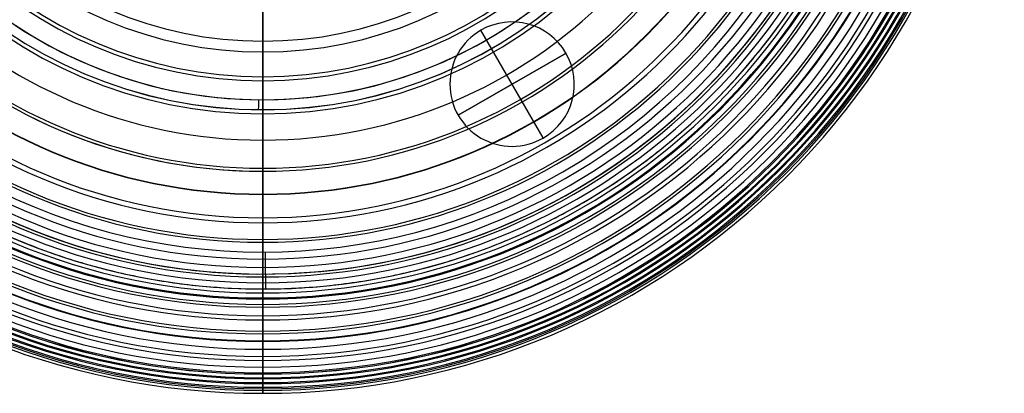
# Model space of a CAD drawing. Header units: millimetres. Extents: x 1411 to 1709, y 903 to 1200.
# Tile 5 of 140: x 1511 to 1709, y 903 to 978. Entities that reach past the tile are written whole.
import ezdxf

# ---------------------------------------------------------------- set-up
doc = ezdxf.new("R2010")
doc.units = ezdxf.units.MM
doc.header["$MEASUREMENT"] = 0
doc.layers.add('Default', color=7, linetype='Continuous', true_color=0x000000)

# ---------------------------------------------------------------- blocks, each defined once
blk = doc.blocks.new('Block 01')
at = {"layer": 'Default'}
for p, q in [((341.2, 1079, 8), (341.2, 1079, 129.8)), ((341.2, 1077.2, 130), (341.2, 1078.8, 130)), ((341.2, 1077, 129.8), (341.2, 1077, 128)), ((341.2, 1075.5, 90), (341.2, 1066, 90)), ((341.2, 1075.5, 90), (341.2, 1075.5, 4.37)), ((341.2, 1074, 125), (341.2, 1068.4, 125)), ((341.2, 1064, 120.6), (341.2, 1064, 92))]:
    blk.add_line(p, q, dxfattribs=at)
at = {"layer": 'Default', "extrusion": (0, 1, 0)}
for centre, radius, start, end in [((-341.2, 0, 1078.8), 130, 0, 180), ((-341.2, 0, 1078), 130, 0, 180), ((-341.2, 0, 1077.2), 130, 0, 180), ((-341.2, 0, 1077), 129.8, 0, 180), ((-341.2, 0, 1077), 128, 2.0012, 294.8781), ((-341.2, 0, 1075.5), 90, 0, 180), ((-341.2, 0, 1071.2), 125, 2.3068, 357.6933), ((-341.2, 0, 1070.75), 90, 2.5031, 180), ((-341.2, 0, 1066), 90, 0, 180), ((-341.2, 0, 1064), 120.6, 359.9997, 180), ((-341.2, 0, 1064), 92, 0, 180), ((-341.2, 0, 1064), 92, 0, 180)]:
    blk.add_arc(centre, radius, start, end, dxfattribs=at)
at = {"layer": 'Default', "extrusion": (-8.75862e-16, 1, -1.81728e-31)}
blk.add_arc((-341.2, 0, 1079), 129.8, 0, 180, dxfattribs=at)
at = {"layer": 'Default', "extrusion": (0.999991, 0, 0.004354)}
blk.add_arc((1078.8, 128.31, 341.2), 0.2, 0, 90, dxfattribs=at)
at = {"layer": 'Default', "extrusion": (0.99999, 0, -0.004528)}
for centre, radius, start, end in [((1074, 129.55, 341.2), 3, 270.0001, 0), ((1068.4, 122.15, 341.2), 4.4, 90, 180)]:
    blk.add_arc(centre, radius, start, end, dxfattribs=at)
at = {"layer": 'Default', "extrusion": (0.999981, 0, -0.006185)}
blk.add_arc((1077.2, 131.91, 341.19), 0.2, 90, 180, dxfattribs=at)
at = {"layer": 'Default', "extrusion": (-1.08708e-05, 1, -9.32139e-07)}
blk.add_arc((-341.21, 0, 1074), 125, 2.0011, 357.9988, dxfattribs=at)
at = {"layer": 'Default', "extrusion": (6.24e-10, 1, -9.873e-12)}
blk.add_arc((-341.2, 0, 1068.4), 125, 1.8129, 180, dxfattribs=at)
at = {"layer": 'Default', "extrusion": (0.99996, 0, 0.008934)}
blk.add_arc((1066, 88.95, 341.19), 2, 180, 270, dxfattribs=at)
at = {"layer": 'Default', "extrusion": (-9.42677e-16, 1, 1.7079e-17)}
blk.add_arc((-341.2, 0, 1064), 120.6, 359.9997, 180, dxfattribs=at)
at = {"layer": 'Default'}
blk.add_rational_spline([(213.28, 1077, 4.47), (217.67, 1077, 130.18), (343.43, 1077, 127.98), (469.2, 1077, 125.78), (469.2, 1077, 0), (469.2, 1077, -125.78), (343.43, 1077, -127.98), (217.67, 1077, -130.18), (213.28, 1077, -4.47)], [0.999999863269, 0.713254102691, 1, 0.713254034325, 1, 0.713254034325, 1, 0.713254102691, 0.999999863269], degree=2, knots=[0, 0, 0, 198.826575, 198.826575, 397.653198, 397.653198, 596.479821, 596.479821, 795.306396, 795.306396, 795.306396], dxfattribs=at)

msp = doc.modelspace()

# ---------------------------------------------------------------- linework, layer by layer
at = {"layer": 'Default'}
for p, q in [((1603.71, 975.48, -12.5), (1603.71, 975.48, -14.5)), ((1616.21, 953.83, -12.5), (1603.71, 975.48, -12.5)), ((1616.21, 953.83, -14.5), (1603.71, 975.48, -14.5)), ((1599.14, 958.4, -12.5), (1620.79, 970.9, -12.5)), ((1620.79, 970.9, -14.5), (1599.14, 958.4, -14.5)), ((1620.79, 970.9, -12.5), (1620.79, 970.9, -14.5)), ((1599.14, 958.4, -12.5), (1599.14, 958.4, -14.5)), ((1616.21, 953.83, -14.5), (1616.21, 953.83, -12.5))]:
    msp.add_line(p, q, dxfattribs=at)
for centre, radius, start, end in [((1559.87, 1051.5, 1327.54), 148.96, 180, 0), ((1559.87, 1051.5, 1340.92), 148.96, 180, 0), ((1559.87, 1051.5, 1327.54), 148.96, 180, 0), ((1559.87, 1051.5, 1327.54), 148.96, 180, 360), ((1559.87, 1051.5, 1340.92), 148.96, 180, 360), ((1559.87, 1051.5, 1314.13), 148.37, 180, 0), ((1559.87, 1051.5, 1354.33), 148.37, 180, 0), ((1559.87, 1051.5, 1354.33), 148.37, 180, 360), ((1559.87, 1051.5, 1334.23), 148.03, 180, 360), ((1559.87, 1051.5, 1320.92), 147.75, 180, 0), ((1559.87, 1051.5, 1347.54), 147.75, 180, 0), ((1559.87, 1051.5, 1300.67), 147.04, 180, 0), ((1559.87, 1051.5, 1367.79), 147.04, 180, 0), ((1559.87, 1051.5, 1300.67), 147.04, 180, 0), ((1559.87, 1051.5, 1300.67), 147.04, 180, 360), ((1559.87, 1051.5, 1307.57), 146.81, 180, 0), ((1559.87, 1051.5, 1360.89), 146.81, 180, 360), ((1559.87, 1051.5, 1334.23), 146.03, 180, 360), ((1559.87, 1051.5, 1345.67), 145.82, 180, 360), ((1559.87, 1051.5, 1322.79), 145.82, 180, 0), ((1559.87, 1051.5, 1357.61), 145.1, 180, 360), ((1559.87, 1051.5, 1310.85), 145.1, 180, 0), ((1559.87, 1051.5, 1294.17), 145.08, 180, 0), ((1559.87, 1051.5, 1374.29), 145.08, 180, 0), ((1559.87, 1051.5, 1287.18), 144.82, 180, 0), ((1559.87, 1051.5, 1381.29), 144.82, 180, 0), ((1559.87, 1051.5, 1287.18), 144.82, 180, 0), ((1559.87, 1051.5, 1369.89), 143.72, 180, 0), ((1559.87, 1051.5, 1298.58), 143.72, 180, 0), ((1559.87, 1051.5, 1280.78), 142.37, 180, 360), ((1559.87, 1051.5, 1387.69), 142.37, 180, 360), ((1559.87, 1051.5, 1273.74), 141.54, 180, 0), ((1559.87, 1051.5, 1394.73), 141.54, 180, 0), ((1559.87, 1051.5, 1382.31), 141.54, 180, 0), ((1559.87, 1051.5, 1286.16), 141.54, 180, 0), ((1559.87, 1051.5, 1273.74), 141.54, 180, 360), ((1559.87, 1051.5, 1388.52), 140.11, 180, 0), ((1559.87, 1051.5, 1279.95), 140.11, 180, 0), ((1559.87, 1051.5, 1267.5), 138.53, 180, 0), ((1559.87, 1051.5, 1400.96), 138.53, 180, 0), ((1559.87, 1051.5, 1394.7), 138.42, 180, 0), ((1559.87, 1051.5, 1273.76), 138.42, 180, 360), ((1559.87, 1051.5, 1260.5), 137.02, 180, 0), ((1559.87, 1051.5, 1407.96), 137.02, 180, 0), ((1559.87, 1051.5, 1260.5), 137.02, 180, 0), ((1559.87, 1051.5, 1407.96), 137.02, 180, 0), ((1559.87, 1051.5, 1407.96), 137.02, 180, 0), ((1559.87, 1051.5, 1400.83), 136.46, 180, 0), ((1559.87, 1051.5, 1267.63), 136.46, 180, 0), ((1559.87, 1051.5, 1406.89), 134.22, 180, 0), ((1559.87, 1051.5, 1261.57), 134.22, 180, 0), ((1559.87, 1051.5, 1254.53), 133.37, 180, 0), ((1559.87, 1051.5, 1413.93), 133.37, 180, 0), ((1559.87, 1051.5, 1412.86), 131.66, 180, 0), ((1559.87, 1051.5, 1255.61), 131.66, 180, 0), ((1559.87, 1051.5, 1247.7), 131.09, 180, 0), ((1559.87, 1051.5, 1420.77), 131.09, 180, 0), ((1559.87, 1051.5, 1247.7), 131.09, 180, 0), ((1559.87, 1051.5, 1247.7), 131.09, 180, 0), ((1559.87, 1051.5, 1420.77), 131.09, 180, 0), ((1559.87, 1051.5, 1418.71), 128.79, 180, 0), ((1559.87, 1051.5, 1249.75), 128.79, 180, 360), ((1559.87, 1051.5, 1242.13), 126.75, 180, 0), ((1559.87, 1051.5, 1426.33), 126.75, 180, 0), ((1559.87, 1051.5, 1424.43), 125.57, 180, 0), ((1559.87, 1051.5, 1244.04), 125.57, 180, 360), ((1559.87, 1051.5, 1235.62), 123.66, 180, 0), ((1559.87, 1051.5, 1432.85), 123.66, 180, 0), ((1559.87, 1051.5, 1432.85), 123.66, 180, 0), ((1559.87, 1051.5, 1429.99), 122, 180, 0), ((1559.87, 1051.5, 1238.48), 122, 180, 0), ((1559.87, 1051.5, 1230.6), 118.62, 180, 360), ((1559.87, 1051.5, 1437.87), 118.62, 180, 0), ((1559.87, 1051.5, 1435.37), 118.05, 180, 0), ((1559.87, 1051.5, 1233.09), 118.05, 180, 360), ((1559.87, 1051.5, 1224.56), 114.71, 180, 0), ((1559.87, 1051.5, 1443.91), 114.71, 180, 0), ((1559.87, 1051.5, 1224.56), 114.71, 180, 0), ((1559.87, 1051.5, 1443.91), 114.71, 180, 0), ((1559.87, 1051.5, 1440.56), 113.7, 180, 0), ((1559.87, 1051.5, 1227.91), 113.7, 180, 0), ((1559.87, 1051.5, 1220.22), 109.01, 180, 0), ((1559.87, 1051.5, 1448.25), 109.01, 180, 360), ((1559.87, 1051.5, 1445.53), 108.94, 180, 360), ((1559.87, 1051.5, 1222.93), 108.94, 180, 0), ((1559.87, 1051.5, 1214.78), 104.36, 180, 0), ((1559.87, 1051.5, 1453.68), 104.36, 180, 0), ((1559.87, 1051.5, 1214.78), 104.36, 180, 268.1142), ((1559.87, 1051.5, 1453.68), 104.36, 180, 0), ((1559.87, 1051.5, 1450.27), 103.75, 180, 0), ((1559.87, 1051.5, 1218.19), 103.75, 180, 0), ((1559.87, 1051.5, 1454.76), 98.1, 180, 0), ((1559.87, 1051.5, 1213.7), 98.1, 180, 0), ((1559.87, 1051.5, 1211.23), 98.1, 180, 360), ((1559.87, 1051.5, 1457.24), 98.1, 180, 0), ((1559.87, 1051.5, 1206.47), 92.82, 180, 0), ((1559.87, 1051.5, 1461.99), 92.82, 180, 0), ((1559.87, 1051.5, 1458.97), 91.98, 180, 0), ((1559.87, 1051.5, 1209.49), 91.98, 180, 0), ((1559.87, 1051.5, 1203.73), 86.16, 180, 0), ((1559.87, 1051.5, 1464.74), 86.16, 180, 0), ((1559.87, 1051.5, 1462.89), 85.36, 180, 360), ((1559.87, 1051.5, 1205.57), 85.36, 180, 0), ((1559.87, 1051.5, 1199.68), 80.39, 180, 0), ((1559.87, 1051.5, 1468.79), 80.39, 180, 0), ((1559.87, 1051.5, 1468.79), 80.39, 180, 0), ((1559.87, 1051.5, 1466.49), 78.22, 180, 0), ((1559.87, 1051.5, 1201.97), 78.22, 180, 360), ((1609.96, 964.65, -14.5), 12.5, 300, 120), ((1609.96, 964.65, -12.5), 12.5, 300, 120), ((1609.96, 964.65, -13.5), 12.5, 300, 120), ((1609.96, 964.65, -14.5), 12.5, 120, 300), ((1609.96, 964.65, -12.5), 12.5, 120, 300), ((1609.96, 964.65, -13.5), 12.5, 120, 300)]:
    msp.add_arc(centre, radius, start, end, dxfattribs=at)
for points, knots in [([(1559.87, 984.13, 1194.33), (1559.87, 982.24, 1195.68), (1559.87, 978.07, 1198.01), (1559.87, 973.48, 1199.29), (1559.87, 971.11, 1199.68)], [0.311547, 0.311547, 0.311547, 0.311547, 7.306774, 14.510602, 14.510602, 14.510602, 14.510602]), ([(1559.87, 971.11, 1468.79), (1559.87, 973.48, 1469.17), (1559.87, 978.07, 1470.46), (1559.87, 982.24, 1472.78), (1559.87, 984.13, 1474.13)], [0.311551, 0.311551, 0.311551, 0.311551, 7.515392, 14.510633, 14.510633, 14.510633, 14.510633]), ([(1559.87, 978.54, 1468.79), (1559.87, 976.77, 1468.06), (1559.87, 972.57, 1466.23), (1559.87, 966.19, 1463.02), (1559.87, 959.55, 1459.09), (1559.87, 953.41, 1454.87), (1559.87, 947.75, 1450.38), (1559.87, 942.54, 1445.62), (1559.87, 937.77, 1440.64), (1559.87, 933.42, 1435.44), (1559.87, 929.46, 1430.04), (1559.87, 925.88, 1424.47), (1559.87, 922.67, 1418.75), (1559.87, 919.79, 1412.89), (1559.87, 917.24, 1406.92), (1559.87, 915, 1400.86), (1559.87, 913.04, 1394.72), (1559.87, 911.36, 1388.54), (1559.87, 909.46, 1380.29), (1559.87, 907.67, 1369.99), (1559.87, 906.31, 1357.75), (1559.87, 905.6, 1345.85), (1559.87, 905.41, 1334.23), (1559.87, 905.6, 1322.62), (1559.87, 906.31, 1310.71), (1559.87, 907.67, 1298.47), (1559.87, 909.46, 1288.18), (1559.87, 911.36, 1279.92), (1559.87, 913.04, 1273.74), (1559.87, 915, 1267.61), (1559.87, 917.24, 1261.54), (1559.87, 919.79, 1255.57), (1559.87, 922.67, 1249.71), (1559.87, 925.88, 1243.99), (1559.87, 929.46, 1238.42), (1559.87, 933.42, 1233.03), (1559.87, 937.77, 1227.83), (1559.87, 942.54, 1222.84), (1559.87, 947.75, 1218.09), (1559.87, 953.41, 1213.59), (1559.87, 959.55, 1209.37), (1559.87, 966.19, 1205.45), (1559.87, 972.57, 1202.23), (1559.87, 976.77, 1200.4), (1559.87, 978.53, 1199.68)], [3.27415, 3.27415, 3.27415, 3.27415, 9.010182, 17.005914, 24.698907, 32.132046, 39.345891, 46.378404, 53.26397, 60.032922, 66.711669, 73.322241, 79.881382, 86.401471, 92.891057, 99.354712, 105.792804, 112.202561, 118.578493, 131.191574, 143.541943, 155.508898, 166.950542, 178.392176, 190.35913, 202.709511, 215.322579, 221.698522, 228.108251, 234.54637, 241.010016, 247.499606, 254.019693, 260.578834, 267.189407, 273.868154, 280.637105, 287.522674, 294.555184, 301.76903, 309.20217, 316.89516, 324.890894, 330.624879, 330.624879, 330.624879, 330.624879]), ([(1559.87, 971.11, 1199.68), (1559.87, 969.35, 1201.22), (1559.87, 965.43, 1203.99), (1559.87, 960.99, 1205.81), (1559.87, 958.68, 1206.47)], [0.311449, 0.311449, 0.311449, 0.311449, 7.369382, 14.59277, 14.59277, 14.59277, 14.59277]), ([(1559.87, 958.68, 1461.99), (1559.87, 960.99, 1462.66), (1559.87, 965.43, 1464.47), (1559.87, 969.35, 1467.24), (1559.87, 971.11, 1468.79)], [0.311451, 0.311451, 0.311451, 0.311451, 7.534839, 14.592773, 14.592773, 14.592773, 14.592773]), ([(1559.87, 958.68, 1206.47), (1559.87, 957.1, 1208.23), (1559.87, 953.53, 1211.46), (1559.87, 949.35, 1213.83), (1559.87, 947.15, 1214.78)], [0.311378, 0.311378, 0.311378, 0.311378, 7.426305, 14.638693, 14.638693, 14.638693, 14.638693]), ([(1559.87, 947.15, 1453.68), (1559.87, 949.35, 1454.64), (1559.87, 953.53, 1457), (1559.87, 957.1, 1460.23), (1559.87, 958.68, 1461.99)], [0.311379, 0.311379, 0.311379, 0.311379, 7.523767, 14.638695, 14.638695, 14.638695, 14.638695]), ([(1559.87, 947.15, 1214.78), (1559.87, 945.79, 1216.75), (1559.87, 942.67, 1220.41), (1559.87, 938.83, 1223.32), (1559.87, 936.79, 1224.56)], [0.311345, 0.311345, 0.311345, 0.311345, 7.476417, 14.654417, 14.654417, 14.654417, 14.654417]), ([(1559.87, 936.79, 1443.91), (1559.87, 938.83, 1445.15), (1559.87, 942.67, 1448.05), (1559.87, 945.79, 1451.72), (1559.87, 947.15, 1453.68)], [0.311346, 0.311346, 0.311346, 0.311346, 7.489353, 14.654423, 14.654423, 14.654423, 14.654423]), ([(1559.87, 936.79, 1224.56), (1559.87, 935.71, 1226.69), (1559.87, 933.11, 1230.74), (1559.87, 929.69, 1234.13), (1559.87, 927.84, 1235.62)], [0.311358, 0.311358, 0.311358, 0.311358, 7.515961, 14.645287, 14.645287, 14.645287, 14.645287]), ([(1559.87, 927.84, 1432.85), (1559.87, 929.69, 1434.34), (1559.87, 933.11, 1437.72), (1559.87, 935.71, 1441.77), (1559.87, 936.79, 1443.91)], [0.311357, 0.311357, 0.311357, 0.311357, 7.440688, 14.645289, 14.645289, 14.645289, 14.645289]), ([(1559.87, 927.84, 1235.62), (1559.87, 927.05, 1237.89), (1559.87, 925.01, 1242.23), (1559.87, 922.05, 1246.01), (1559.87, 920.41, 1247.7)], [0.311413, 0.311413, 0.311413, 0.311413, 7.536725, 14.608786, 14.608786, 14.608786, 14.608786]), ([(1559.87, 920.41, 1420.77), (1559.87, 922.05, 1422.46), (1559.87, 925.01, 1426.24), (1559.87, 927.05, 1430.58), (1559.87, 927.84, 1432.85)], [0.311412, 0.311412, 0.311412, 0.311412, 7.383474, 14.60878, 14.60878, 14.60878, 14.60878]), ([(1559.87, 920.41, 1247.7), (1559.87, 919.91, 1250.05), (1559.87, 918.41, 1254.59), (1559.87, 915.91, 1258.65), (1559.87, 914.49, 1260.5)], [0.311504, 0.311504, 0.311504, 0.311504, 7.529303, 14.537106, 14.537106, 14.537106, 14.537106]), ([(1559.87, 914.49, 1407.96), (1559.87, 915.91, 1409.81), (1559.87, 918.41, 1413.88), (1559.87, 919.91, 1418.42), (1559.87, 920.41, 1420.77)], [0.311501, 0.311501, 0.311501, 0.311501, 7.319309, 14.537108, 14.537108, 14.537108, 14.537108]), ([(1559.87, 914.49, 1260.5), (1559.87, 914.26, 1262.88), (1559.87, 913.27, 1267.52), (1559.87, 911.2, 1271.78), (1559.87, 909.97, 1273.74)], [0.311616, 0.311616, 0.311616, 0.311616, 7.488937, 14.427071, 14.427071, 14.427071, 14.427071]), ([(1559.87, 909.97, 1394.73), (1559.87, 911.2, 1396.68), (1559.87, 913.27, 1400.95), (1559.87, 914.26, 1405.59), (1559.87, 914.49, 1407.96)], [0.311612, 0.311612, 0.311612, 0.311612, 7.249747, 14.42707, 14.42707, 14.42707, 14.42707]), ([(1559.87, 909.97, 1273.74), (1559.87, 909.97, 1276.1), (1559.87, 909.44, 1280.77), (1559.87, 907.75, 1285.15), (1559.87, 906.69, 1287.18)], [0.311738, 0.311738, 0.311738, 0.311738, 7.418914, 14.286725, 14.286725, 14.286725, 14.286725]), ([(1559.87, 906.69, 1381.29), (1559.87, 907.75, 1383.31), (1559.87, 909.44, 1387.69), (1559.87, 909.97, 1392.37), (1559.87, 909.97, 1394.73)], [0.311733, 0.311733, 0.311733, 0.311733, 7.179541, 14.286715, 14.286715, 14.286715, 14.286715]), ([(1559.87, 906.69, 1287.18), (1559.87, 906.89, 1289.5), (1559.87, 906.74, 1294.15), (1559.87, 905.38, 1298.6), (1559.87, 904.47, 1300.67)], [0.31186, 0.31186, 0.31186, 0.31186, 7.329549, 14.134857, 14.134857, 14.134857, 14.134857]), ([(1559.87, 904.47, 1367.79), (1559.87, 905.38, 1369.86), (1559.87, 906.74, 1374.31), (1559.87, 906.89, 1378.96), (1559.87, 906.69, 1381.29)], [0.311855, 0.311855, 0.311855, 0.311855, 7.117166, 14.134858, 14.134858, 14.134858, 14.134858]), ([(1559.87, 904.47, 1300.67), (1559.87, 904.84, 1302.94), (1559.87, 905.01, 1307.55), (1559.87, 903.93, 1312.03), (1559.87, 903.14, 1314.13)], [0.311972, 0.311972, 0.311972, 0.311972, 7.23476, 13.996042, 13.996042, 13.996042, 13.996042]), ([(1559.87, 903.14, 1354.33), (1559.87, 903.93, 1356.43), (1559.87, 905.01, 1360.91), (1559.87, 904.84, 1365.52), (1559.87, 904.47, 1367.79)], [0.311968, 0.311968, 0.311968, 0.311968, 7.07325, 13.996038, 13.996038, 13.996038, 13.996038]), ([(1559.87, 903.14, 1314.13), (1559.87, 903.64, 1316.35), (1559.87, 904.08, 1320.91), (1559.87, 903.23, 1325.41), (1559.87, 902.54, 1327.54)], [0.312067, 0.312067, 0.312067, 0.312067, 7.149078, 13.896214, 13.896214, 13.896214, 13.896214]), ([(1559.87, 902.54, 1340.92), (1559.87, 903.23, 1343.06), (1559.87, 904.08, 1347.55), (1559.87, 903.64, 1352.11), (1559.87, 903.14, 1354.33)], [0.312064, 0.312064, 0.312064, 0.312064, 7.0592, 13.896211, 13.896211, 13.896211, 13.896211])]:
    msp.add_open_spline(points, degree=3, knots=knots, dxfattribs=at)
msp.add_open_spline([(1559.87, 902.54, 1327.54), (1559.87, 903.14, 1329.71), (1559.87, 903.8, 1334.23), (1559.87, 903.14, 1338.75), (1559.87, 902.54, 1340.92)], degree=3, dxfattribs=at)

# ---------------------------------------------------------------- block references
at = {"layer": 'Default', "extrusion": (0, -1, 0)}
msp.add_blockref('Block 01', (1218.67, -1076.5, -1051.5), dxfattribs=at)

doc.saveas('drawing.dxf')
